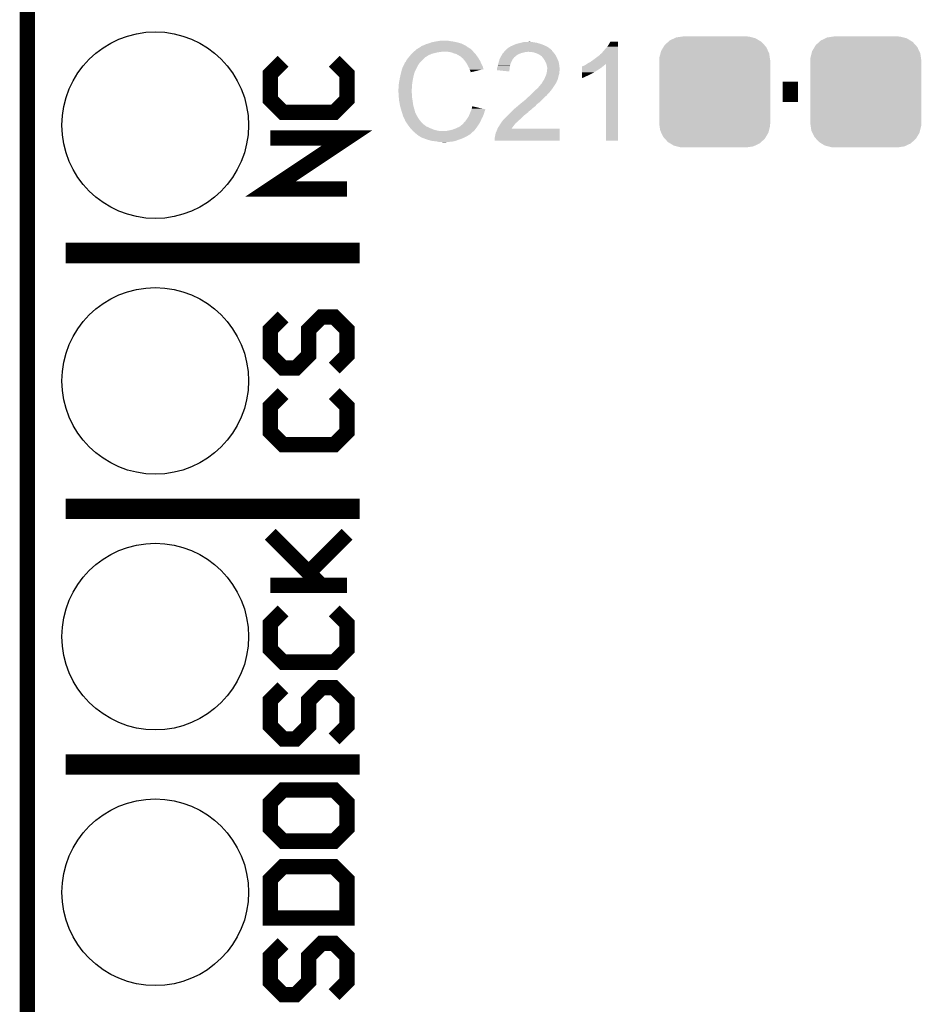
# Model space of a CAD drawing. Extents: x -1.3 to 24.2, y -3.9 to 53.4.
# Tile 8 of 42: x -1.3 to 7.6, y 6.5 to 16.3. Entities that reach past the tile are written whole.
import ezdxf

# ---------------------------------------------------------------- set-up
doc = ezdxf.new("R2010")
doc.units = 0
doc.layers.get('0').update_dxf_attribs({"linetype": 'CONTINUOUS'})
for name, color, linetype in [('NFC_4_CLICK_V100_GKO', 9, 'CONTINUOUS'), ('NFC_4_CLICK_V100_GTO', 11, 'CONTINUOUS'), ('NFC_4_CLICK_V100_GTS', 8, 'CONTINUOUS')]:
    doc.layers.add(name, color=color, linetype=linetype)

# ---------------------------------------------------------------- blocks, each defined once
blk = doc.blocks.new('CUSTOM_62')
for points in [[(-0.497124, 0.465342), (-0.461888, 0.497124), (0.49401, 0.465342), (0.465342, 0.497124)], [(-0.461888, 0.497124), (-0.445816, 0.51162), (0.465342, 0.497124), (0.441342, 0.51162)], [(-0.445816, 0.51162), (-0.400774, 0.532846), (0.441342, 0.51162), (0.406198, 0.532846)], [(-0.400774, 0.532846), (-0.383312, 0.541074), (0.406198, 0.532846), (0.373946, 0.541074)], [(-0.383312, 0.541074), (-0.323442, 0.549926), (0.373946, 0.541074), (0.339246, 0.549926)], [(-0.323442, 0.549926), (-0.31496, 0.55118), (0.339246, 0.549926), (0.31496, 0.55118)], [(-0.538686, 0.383312), (-0.532846, 0.406198), (0.541074, 0.383312), (0.53029, 0.406198)], [(-0.532846, 0.406198), (-0.508918, 0.445816), (0.53029, 0.406198), (0.51162, 0.445816)], [(-0.508918, 0.445816), (-0.497124, 0.465342), (0.51162, 0.445816), (0.49401, 0.465342)], [(-0.55118, 0.31496), (-0.549926, 0.339246), (0.55118, 0.31496), (0.54759, 0.339246)], [(-0.55118, -0.31496), (-0.55118, 0.31496), (0.55118, -0.31496), (0.55118, 0.31496)], [(-0.549926, 0.339246), (-0.538686, 0.383312), (0.54759, 0.339246), (0.541074, 0.383312)], [(-0.547588, -0.339246), (-0.55118, -0.31496), (0.549926, -0.339246), (0.55118, -0.31496)], [(-0.541074, -0.383312), (-0.547588, -0.339246), (0.538684, -0.383312), (0.549926, -0.339246)], [(-0.530288, -0.406198), (-0.541074, -0.383312), (0.532846, -0.406198), (0.538684, -0.383312)], [(-0.51162, -0.445816), (-0.530288, -0.406198), (0.508916, -0.445816), (0.532846, -0.406198)], [(-0.494008, -0.465342), (-0.51162, -0.445816), (0.497124, -0.465342), (0.508916, -0.445816)], [(-0.465342, -0.497124), (-0.494008, -0.465342), (0.461886, -0.497124), (0.497124, -0.465342)], [(-0.44134, -0.51162), (-0.465342, -0.497124), (0.445816, -0.51162), (0.461886, -0.497124)], [(-0.406198, -0.532846), (-0.44134, -0.51162), (0.400772, -0.532846), (0.445816, -0.51162)], [(-0.373944, -0.541074), (-0.406198, -0.532846), (0.383312, -0.541074), (0.400772, -0.532846)], [(-0.339246, -0.549926), (-0.373944, -0.541074), (0.32344, -0.549926), (0.383312, -0.541074)], [(-0.31496, -0.55118), (-0.339246, -0.549926), (0.31496, -0.55118), (0.32344, -0.549926)]]:
    blk.add_solid(points)
blk = doc.blocks.new('ROUND_23')
blk.add_circle((0, 0), 0.9271)

msp = doc.modelspace()

# ---------------------------------------------------------------- linework, layer by layer
at = {"layer": 'NFC_4_CLICK_V100_GKO', "const_width": 0.1524}
msp.add_lwpolyline([(-1.27, -3.81), (-1.27, 53.34)], dxfattribs=at)
at = {"layer": 'NFC_4_CLICK_V100_GTO'}
for points, const_width in [([(1.27, 15.875), (1.143, 15.748), (1.143, 15.494), (1.27, 15.367), (1.778, 15.367), (1.905, 15.494), (1.905, 15.748), (1.778, 15.875)], 0.1524), ([(6.23316, 15.5702), (6.38556, 15.5702)], 0.2032), ([(1.905, 14.605), (1.143, 14.605), (1.905, 15.113), (1.143, 15.113)], 0.1524), ([(-0.889, 13.97), (2.032, 13.97)], 0.2032), ([(1.27, 13.335), (1.143, 13.208), (1.143, 12.954), (1.27, 12.827), (1.397, 12.827), (1.524, 12.954), (1.524, 13.208), (1.651, 13.335), (1.778, 13.335), (1.905, 13.208), (1.905, 12.954), (1.778, 12.827)], 0.1524), ([(1.27, 12.573), (1.143, 12.446), (1.143, 12.192), (1.27, 12.065), (1.778, 12.065), (1.905, 12.192), (1.905, 12.446), (1.778, 12.573)], 0.1524), ([(-0.889, 11.43), (2.032, 11.43)], 0.2032), ([(1.143, 10.668), (1.905, 10.668), (1.651, 10.668), (1.143, 11.176), (1.524, 10.795), (1.905, 11.176)], 0.1524), ([(1.27, 10.414), (1.143, 10.287), (1.143, 10.033), (1.27, 9.906), (1.778, 9.906), (1.905, 10.033), (1.905, 10.287), (1.778, 10.414)], 0.1524), ([(1.27, 9.652), (1.143, 9.525), (1.143, 9.271), (1.27, 9.144), (1.397, 9.144), (1.524, 9.271), (1.524, 9.525), (1.651, 9.652), (1.778, 9.652), (1.905, 9.525), (1.905, 9.271), (1.778, 9.144)], 0.1524), ([(-0.889, 8.89), (2.032, 8.89)], 0.2032), ([(1.143, 8.509), (1.143, 8.255), (1.27, 8.128), (1.778, 8.128), (1.905, 8.255), (1.905, 8.509), (1.778, 8.636), (1.27, 8.636), (1.143, 8.509)], 0.1524), ([(1.143, 7.366), (1.905, 7.366), (1.905, 7.747), (1.778, 7.874), (1.27, 7.874), (1.143, 7.747), (1.143, 7.366)], 0.1524), ([(1.27, 7.112), (1.143, 6.985), (1.143, 6.731), (1.27, 6.604), (1.397, 6.604), (1.524, 6.731), (1.524, 6.985), (1.651, 7.112), (1.778, 7.112), (1.905, 6.985), (1.905, 6.731), (1.778, 6.604)], 0.1524)]:
    msp.add_lwpolyline(points, dxfattribs=dict(at, const_width=const_width))
for points in [[(2.66954, 16.03502), (2.6797, 16.0401), (3.073398, 16.03502), (3.06324, 16.0401)], [(2.6797, 16.0401), (2.6924, 16.045182), (3.06324, 16.0401), (3.053076, 16.045182)], [(2.6924, 16.045182), (2.71018, 16.05026), (3.053076, 16.045182), (3.04292, 16.05026)], [(2.71018, 16.05026), (2.725418, 16.05534), (3.04292, 16.05026), (3.025648, 16.05534)], [(2.725418, 16.05534), (2.743202, 16.06296), (3.025648, 16.05534), (2.99974, 16.06296)], [(2.743202, 16.06296), (2.78384, 16.07058), (2.99974, 16.06296), (2.961638, 16.07058)], [(2.78384, 16.07058), (2.79908, 16.07312), (2.961638, 16.07058), (2.94386, 16.07312)], [(2.79908, 16.07312), (2.82956, 16.0782), (2.94386, 16.07312), (2.913382, 16.0782)], [(2.82956, 16.0782), (2.875278, 16.08074), (2.900682, 16.0782), (2.890522, 16.08074)], [(3.56362, 16.03756), (3.5814, 16.045182), (3.853182, 16.03756), (3.834128, 16.045182)], [(3.5814, 16.045182), (3.590286, 16.04772), (3.834128, 16.045182), (3.827782, 16.04772)], [(3.590286, 16.04772), (3.59918, 16.05026), (3.827782, 16.04772), (3.818892, 16.05026)], [(3.59918, 16.05026), (3.62966, 16.05788), (3.818892, 16.05026), (3.792222, 16.05788)], [(3.62966, 16.05788), (3.63982, 16.06042), (3.792222, 16.05788), (3.776982, 16.06042)], [(3.63982, 16.06042), (3.662682, 16.0655), (3.776982, 16.06042), (3.746502, 16.0655)], [(3.68554, 16.0655), (3.710938, 16.06804), (3.736342, 16.0655), (3.726182, 16.06804)], [(4.49072, 16.01978), (4.50596, 16.042638), (4.597398, 16.01978), (4.597398, 16.042638)], [(4.50596, 16.042638), (4.521198, 16.068018), (4.597398, 16.042638), (4.5974, 16.068018)], [(4.521198, 16.068018), (4.521212, 16.06804), (4.5974, 16.068018), (4.521212, 16.06804)], [(2.539998, 15.941038), (2.54762, 15.94866), (2.729226, 15.941038), (2.745738, 15.94866)], [(2.54762, 15.94866), (2.56286, 15.9639), (2.745738, 15.94866), (2.8067, 15.9639)], [(2.56286, 15.9639), (2.5654, 15.96644), (2.8067, 15.9639), (2.832102, 15.96644)], [(2.5654, 15.96644), (2.56794, 15.96898), (2.832102, 15.96644), (2.844798, 15.96898)], [(2.56794, 15.96898), (2.57394, 15.974058), (3.161032, 15.96898), (3.15722, 15.974058)], [(2.57394, 15.974058), (2.600962, 15.996922), (3.15722, 15.974058), (3.134356, 15.996922)], [(2.600962, 15.996922), (2.605186, 15.999458), (3.134356, 15.996922), (3.13182, 15.999458)], [(2.605186, 15.999458), (2.609416, 16.001998), (3.13182, 15.999458), (3.126744, 16.001998)], [(2.609416, 16.001998), (2.613642, 16.004534), (3.126744, 16.001998), (3.124206, 16.004534)], [(2.613642, 16.004534), (2.613652, 16.00454), (3.124206, 16.004534), (3.121664, 16.00454)], [(2.613652, 16.00454), (2.634808, 16.01724), (3.121664, 16.00454), (3.10134, 16.01724)], [(2.634808, 16.01724), (2.63906, 16.019792), (3.10134, 16.01724), (3.097768, 16.019792)], [(2.63906, 16.019792), (2.639074, 16.022326), (3.097768, 16.019792), (3.09422, 16.022326)], [(2.639074, 16.022326), (2.649222, 16.0274), (3.09422, 16.022326), (3.087114, 16.0274)], [(2.649222, 16.0274), (2.656834, 16.029938), (3.087114, 16.0274), (3.08356, 16.029938)], [(2.656834, 16.029938), (2.65684, 16.02994), (3.08356, 16.029938), (3.083558, 16.02994)], [(2.65684, 16.02994), (2.66954, 16.03502), (3.083558, 16.02994), (3.073398, 16.03502)], [(2.941318, 15.9639), (2.908298, 15.96898), (3.164842, 15.9639), (3.161032, 15.96898)], [(2.96672, 15.953738), (2.941318, 15.9639), (3.175004, 15.953738), (3.164842, 15.9639)], [(2.975192, 15.951198), (2.96672, 15.953738), (3.177542, 15.951198), (3.175004, 15.953738)], [(2.992118, 15.946122), (2.975192, 15.951198), (3.181604, 15.946122), (3.177542, 15.951198)], [(3.005456, 15.9385), (2.992118, 15.946122), (3.1877, 15.9385), (3.181604, 15.946122)], [(3.44061, 15.93342), (3.447868, 15.94612), (3.58902, 15.93342), (3.611878, 15.94612)], [(3.447868, 15.94612), (3.44932, 15.948658), (3.611878, 15.94612), (3.618224, 15.948658)], [(3.44932, 15.948658), (3.455668, 15.956278), (3.618224, 15.948658), (3.637278, 15.956278)], [(3.455668, 15.956278), (3.464136, 15.96644), (3.637278, 15.956278), (3.677918, 15.96644)], [(3.464136, 15.96644), (3.466252, 15.968978), (3.695696, 15.96644), (3.700776, 15.968978)], [(3.466252, 15.96898), (3.474718, 15.979138), (3.95224, 15.96898), (3.942084, 15.979138)], [(3.466252, 15.968978), (3.466252, 15.96898), (3.700776, 15.968978), (3.708402, 15.96898)], [(3.474718, 15.979138), (3.482324, 15.986744), (3.942084, 15.979138), (3.939544, 15.986744)], [(3.482324, 15.986744), (3.48234, 15.98676), (3.939544, 15.986744), (3.934482, 15.98676)], [(3.48234, 15.98676), (3.484872, 15.989292), (3.934482, 15.98676), (3.93446, 15.989292)], [(3.484872, 15.989292), (3.497584, 16.002), (3.93446, 15.989292), (3.91922, 16.002)], [(3.497584, 16.002), (3.505202, 16.004544), (3.91922, 16.002), (3.91566, 16.004544)], [(3.505202, 16.004544), (3.512824, 16.012162), (3.91566, 16.004544), (3.904996, 16.012162)], [(3.512824, 16.012162), (3.517898, 16.0147), (3.904996, 16.012162), (3.901442, 16.0147)], [(3.517898, 16.0147), (3.52298, 16.017242), (3.901442, 16.0147), (3.896994, 16.017242)], [(3.52298, 16.017242), (3.533142, 16.02486), (3.896994, 16.017242), (3.883662, 16.02486)], [(3.533142, 16.02486), (3.54838, 16.02994), (3.883662, 16.02486), (3.871808, 16.02994)], [(3.54838, 16.02994), (3.55346, 16.03248), (3.871808, 16.02994), (3.86588, 16.03248)], [(3.55346, 16.03248), (3.56362, 16.03756), (3.86588, 16.03248), (3.853182, 16.03756)], [(3.73888, 15.96644), (3.708402, 15.96898), (3.95478, 15.96644), (3.95224, 15.96898)], [(3.7389, 15.966436), (3.73888, 15.96644), (3.954782, 15.966436), (3.95478, 15.96644)], [(3.764278, 15.96136), (3.7389, 15.966436), (3.957322, 15.96136), (3.954782, 15.966436)], [(3.779518, 15.95628), (3.764278, 15.96136), (3.959862, 15.95628), (3.957322, 15.96136)], [(3.787138, 15.95374), (3.779518, 15.95628), (3.962402, 15.95374), (3.959862, 15.95628)], [(3.797302, 15.948658), (3.787138, 15.95374), (3.967482, 15.948658), (3.962402, 15.95374)], [(3.822698, 15.93596), (3.797302, 15.948658), (3.97764, 15.93596), (3.967482, 15.948658)], [(4.417066, 15.938514), (4.419604, 15.94358), (4.597396, 15.938514), (4.597396, 15.94358)], [(4.419604, 15.94358), (4.427222, 15.948662), (4.597396, 15.94358), (4.597396, 15.948662)], [(4.427222, 15.948662), (4.43992, 15.96136), (4.597396, 15.948662), (4.597396, 15.96136)], [(4.43992, 15.96136), (4.45516, 15.97914), (4.597396, 15.96136), (4.597398, 15.97914)], [(4.45516, 15.97914), (4.49072, 16.01978), (4.597398, 15.97914), (4.597398, 16.01978)], [(2.466784, 15.831818), (2.47396, 15.847064), (2.60858, 15.831818), (2.618742, 15.847064)], [(2.47396, 15.847064), (2.473966, 15.849606), (2.618742, 15.847064), (2.620436, 15.849606)], [(2.473966, 15.849606), (2.4765, 15.852144), (2.620436, 15.849606), (2.622128, 15.852144)], [(2.4765, 15.852144), (2.477346, 15.85468), (2.622128, 15.852144), (2.62382, 15.85468)], [(2.477346, 15.85468), (2.479044, 15.859762), (2.62382, 15.85468), (2.628336, 15.859762)], [(2.479044, 15.859762), (2.48412, 15.864842), (2.628336, 15.859762), (2.632852, 15.864842)], [(2.48412, 15.864842), (2.49174, 15.875), (2.632852, 15.864842), (2.641882, 15.875)], [(2.49174, 15.875), (2.492756, 15.87754), (2.641882, 15.875), (2.64414, 15.87754)], [(2.492756, 15.87754), (2.496822, 15.8877), (2.64414, 15.87754), (2.6543, 15.8877)], [(2.496822, 15.8877), (2.51714, 15.9131), (2.6543, 15.8877), (2.6797, 15.9131)], [(2.51714, 15.9131), (2.519212, 15.915634), (2.6797, 15.9131), (2.682234, 15.915634)], [(2.519212, 15.915634), (2.519218, 15.91564), (2.682234, 15.915634), (2.684776, 15.91564)], [(2.519218, 15.91564), (2.533762, 15.933418), (2.684776, 15.91564), (2.71272, 15.933418)], [(2.533762, 15.933418), (2.539998, 15.941038), (2.71272, 15.933418), (2.729226, 15.941038)], [(3.0099, 15.93596), (3.005456, 15.9385), (3.189516, 15.93596), (3.1877, 15.9385)], [(3.022602, 15.92834), (3.0099, 15.93596), (3.194958, 15.92834), (3.189516, 15.93596)], [(3.032756, 15.923262), (3.022602, 15.92834), (3.198586, 15.923262), (3.194958, 15.92834)], [(3.0353, 15.92072), (3.032756, 15.923262), (3.200402, 15.92072), (3.198586, 15.923262)], [(3.055304, 15.90294), (3.0353, 15.92072), (3.213102, 15.90294), (3.200402, 15.92072)], [(3.05816, 15.9004), (3.055304, 15.90294), (3.214554, 15.9004), (3.213102, 15.90294)], [(3.070352, 15.88516), (3.05816, 15.9004), (3.22326, 15.88516), (3.214554, 15.9004)], [(3.07848, 15.875), (3.070352, 15.88516), (3.22834, 15.875), (3.22326, 15.88516)], [(3.085592, 15.86484), (3.07848, 15.875), (3.23342, 15.86484), (3.22834, 15.875)], [(3.096258, 15.8496), (3.085592, 15.86484), (3.240194, 15.8496), (3.23342, 15.86484)], [(3.10007, 15.84198), (3.096258, 15.8496), (3.24358, 15.84198), (3.240194, 15.8496)], [(3.404022, 15.83436), (3.406142, 15.847062), (3.52552, 15.83436), (3.529328, 15.847062)], [(3.406142, 15.847062), (3.410372, 15.859758), (3.529328, 15.847062), (3.533138, 15.859758)], [(3.410372, 15.859758), (3.41122, 15.8623), (3.533138, 15.859758), (3.53459, 15.8623)], [(3.41122, 15.8623), (3.415572, 15.877538), (3.53459, 15.8623), (3.5433, 15.877538)], [(3.415572, 15.877538), (3.420652, 15.895316), (3.5433, 15.877538), (3.550918, 15.895316)], [(3.420652, 15.895316), (3.42138, 15.897862), (3.550918, 15.895316), (3.553462, 15.897862)], [(3.42138, 15.897862), (3.42548, 15.905478), (3.553462, 15.897862), (3.561078, 15.905478)], [(3.42548, 15.905478), (3.429584, 15.9131), (3.561078, 15.905478), (3.56616, 15.9131)], [(3.429584, 15.9131), (3.430954, 15.915642), (3.56616, 15.9131), (3.5687, 15.915642)], [(3.430954, 15.915642), (3.43916, 15.93088), (3.5687, 15.915642), (3.586116, 15.93088)], [(3.43916, 15.93088), (3.44061, 15.93342), (3.586116, 15.93088), (3.58902, 15.93342)], [(3.822702, 15.935958), (3.822698, 15.93596), (3.97764, 15.935958), (3.97764, 15.93596)], [(3.83286, 15.92834), (3.822702, 15.935958), (3.981104, 15.92834), (3.97764, 15.935958)], [(3.840476, 15.92326), (3.83286, 15.92834), (3.983414, 15.92326), (3.981104, 15.92834)], [(3.843018, 15.918184), (3.840476, 15.92326), (3.98572, 15.918184), (3.983414, 15.92326)], [(3.851732, 15.90802), (3.843018, 15.918184), (3.99034, 15.90802), (3.98572, 15.918184)], [(3.85826, 15.900402), (3.851732, 15.90802), (3.993858, 15.900402), (3.99034, 15.90802)], [(3.87096, 15.880078), (3.85826, 15.900402), (4.00324, 15.880078), (3.993858, 15.900402)], [(3.8735, 15.875), (3.87096, 15.880078), (4.005582, 15.875), (4.00324, 15.880078)], [(3.88112, 15.85976), (3.8735, 15.875), (4.009936, 15.85976), (4.005582, 15.875)], [(3.882074, 15.857218), (3.88112, 15.85976), (4.01066, 15.857218), (4.009936, 15.85976)], [(3.888738, 15.839442), (3.882074, 15.857218), (4.012882, 15.839442), (4.01066, 15.857218)], [(4.278628, 15.84198), (4.290006, 15.849564), (4.470398, 15.84198), (4.477982, 15.849564)], [(4.290006, 15.849564), (4.297678, 15.854678), (4.597394, 15.849564), (4.597394, 15.854678)], [(4.297678, 15.854678), (4.325622, 15.86992), (4.597394, 15.854678), (4.597394, 15.86992)], [(4.325622, 15.86992), (4.35356, 15.89024), (4.597394, 15.86992), (4.597396, 15.89024)], [(4.35356, 15.89024), (4.41452, 15.93597), (4.597396, 15.89024), (4.597396, 15.93597)], [(4.41452, 15.93597), (4.414542, 15.9385), (4.597396, 15.93597), (4.597396, 15.9385)], [(4.414542, 15.9385), (4.417066, 15.938514), (4.597396, 15.9385), (4.597396, 15.938514)], [(4.47802, 15.087622), (4.477982, 15.849564), (4.597378, 15.087622), (4.597394, 15.849564)], [(2.43586, 15.7353), (2.440374, 15.755618), (2.56794, 15.7353), (2.573018, 15.755618)], [(2.440374, 15.755618), (2.44094, 15.75816), (2.573018, 15.755618), (2.574288, 15.75816)], [(2.44094, 15.75816), (2.441644, 15.760696), (2.574288, 15.75816), (2.575558, 15.760696)], [(2.441644, 15.760696), (2.443054, 15.765774), (2.575558, 15.760696), (2.57556, 15.765774)], [(2.443054, 15.765774), (2.44376, 15.768314), (2.57556, 15.765774), (2.578094, 15.768314)], [(2.44376, 15.768314), (2.444466, 15.770856), (2.578094, 15.768314), (2.5781, 15.770856)], [(2.444466, 15.770856), (2.45364, 15.803882), (2.5781, 15.770856), (2.594612, 15.803882)], [(2.45364, 15.803882), (2.466784, 15.831818), (2.594612, 15.803882), (2.60858, 15.831818)], [(3.10896, 15.8242), (3.10007, 15.84198), (3.252472, 15.8242), (3.24358, 15.84198)], [(3.110374, 15.821658), (3.10896, 15.8242), (3.253742, 15.821658), (3.252472, 15.8242)], [(3.12166, 15.801342), (3.110374, 15.821658), (3.259816, 15.801342), (3.253742, 15.821658)], [(3.122934, 15.796254), (3.12166, 15.801342), (3.261336, 15.796254), (3.259816, 15.801342)], [(3.124202, 15.79118), (3.122934, 15.796254), (3.240174, 15.79118), (3.261336, 15.796254)], [(3.12674, 15.78356), (3.124202, 15.79118), (3.208394, 15.78356), (3.240174, 15.79118)], [(3.131818, 15.775942), (3.12674, 15.78356), (3.176624, 15.775942), (3.208394, 15.78356)], [(3.134358, 15.770864), (3.131818, 15.775942), (3.155446, 15.770864), (3.176624, 15.775942)], [(3.13436, 15.765808), (3.134358, 15.770864), (3.13436, 15.765808), (3.155446, 15.770864)], [(3.393454, 15.786126), (3.39598, 15.791184), (3.518864, 15.786126), (3.519256, 15.791184)], [(3.517878, 15.773402), (3.393454, 15.786126), (3.517878, 15.773402), (3.518864, 15.786126)], [(3.39598, 15.80642), (3.395982, 15.808964), (3.52044, 15.80642), (3.520902, 15.808964)], [(3.39598, 15.791184), (3.39598, 15.80642), (3.519256, 15.791184), (3.52044, 15.80642)], [(3.395982, 15.808964), (3.40106, 15.819122), (3.520902, 15.808964), (3.522748, 15.819122)], [(3.40106, 15.819122), (3.4036, 15.83182), (3.522748, 15.819122), (3.525058, 15.83182)], [(3.4036, 15.83182), (3.404022, 15.83436), (3.525058, 15.83182), (3.52552, 15.83436)], [(3.884166, 15.74292), (3.8862, 15.748002), (4.01066, 15.74292), (4.012112, 15.748002)], [(3.8862, 15.748002), (3.888738, 15.760696), (4.012112, 15.748002), (4.01574, 15.760696)], [(3.89128, 15.8242), (3.888738, 15.839442), (4.014788, 15.8242), (4.012882, 15.839442)], [(3.888738, 15.760696), (3.89128, 15.773398), (4.01574, 15.760696), (4.01574, 15.773398)], [(3.89382, 15.811502), (3.89128, 15.8242), (4.016376, 15.811502), (4.014788, 15.8242)], [(3.89128, 15.773398), (3.891534, 15.775938), (4.01574, 15.773398), (4.01574, 15.775938)], [(3.891534, 15.775938), (3.89255, 15.786098), (4.01574, 15.775938), (4.01828, 15.786098)], [(3.89255, 15.786098), (3.893566, 15.796258), (4.01828, 15.786098), (4.01828, 15.796258)], [(3.893566, 15.796258), (3.89382, 15.798798), (4.01828, 15.796258), (4.017964, 15.798798)], [(3.89382, 15.798798), (3.89382, 15.811502), (4.017964, 15.798798), (4.016376, 15.811502)], [(4.23926, 15.7353), (4.239262, 15.7607), (4.30276, 15.7353), (4.353558, 15.7607)], [(4.239262, 15.78356), (4.239264, 15.7988), (4.389122, 15.78356), (4.41198, 15.7988)], [(4.239262, 15.768318), (4.239262, 15.78356), (4.363718, 15.768318), (4.389122, 15.78356)], [(4.239262, 15.76578), (4.239262, 15.768318), (4.36118, 15.76578), (4.363718, 15.768318)], [(4.239262, 15.7607), (4.239262, 15.76578), (4.353558, 15.7607), (4.36118, 15.76578)], [(4.239264, 15.8115), (4.239266, 15.821666), (4.432298, 15.8115), (4.444498, 15.821666)], [(4.239264, 15.7988), (4.239264, 15.8115), (4.41198, 15.7988), (4.432298, 15.8115)], [(4.239266, 15.821666), (4.241804, 15.8242), (4.444498, 15.821666), (4.44754, 15.8242)], [(4.241804, 15.8242), (4.24942, 15.82674), (4.44754, 15.8242), (4.450714, 15.82674)], [(4.24942, 15.82674), (4.264658, 15.83436), (4.450714, 15.82674), (4.46024, 15.83436)], [(4.264658, 15.83436), (4.274822, 15.839442), (4.46024, 15.83436), (4.467014, 15.839442)], [(4.274822, 15.839442), (4.278628, 15.84198), (4.467014, 15.839442), (4.470398, 15.84198)], [(2.41808, 15.63624), (2.42062, 15.654022), (2.551428, 15.63624), (2.5527, 15.654022)], [(2.42062, 15.654022), (2.42316, 15.6718), (2.5527, 15.654022), (2.555662, 15.6718)], [(2.42316, 15.6718), (2.42554, 15.6845), (2.555662, 15.6718), (2.55778, 15.6845)], [(2.42554, 15.6845), (2.43078, 15.71244), (2.55778, 15.6845), (2.56286, 15.71244)], [(2.43078, 15.71244), (2.43586, 15.7353), (2.56286, 15.71244), (2.56794, 15.7353)], [(3.81254, 15.62354), (3.83794, 15.654026), (3.959012, 15.62354), (3.979336, 15.654026)], [(3.83794, 15.654026), (3.837962, 15.65656), (3.979336, 15.654026), (3.981026, 15.65656)], [(3.837962, 15.65656), (3.840486, 15.656574), (3.981026, 15.65656), (3.981034, 15.656574)], [(3.840486, 15.656574), (3.841748, 15.659098), (3.981034, 15.656574), (3.982718, 15.659098)], [(3.841748, 15.659098), (3.845562, 15.666722), (3.982718, 15.659098), (3.985768, 15.666722)], [(3.845562, 15.666722), (3.848946, 15.6718), (3.985768, 15.666722), (3.9878, 15.6718)], [(3.848946, 15.6718), (3.854022, 15.679416), (3.9878, 15.6718), (3.99034, 15.679416)], [(3.854022, 15.679416), (3.855718, 15.681958), (3.99034, 15.679416), (3.992874, 15.681958)], [(3.855718, 15.68196), (3.86588, 15.699742), (3.992876, 15.68196), (3.999546, 15.699742)], [(3.855718, 15.681958), (3.855718, 15.68196), (3.992874, 15.681958), (3.992876, 15.68196)], [(3.86588, 15.699742), (3.867006, 15.702278), (3.999546, 15.699742), (4.000498, 15.702278)], [(3.867006, 15.702278), (3.87604, 15.7226), (4.000498, 15.702278), (4.005578, 15.7226)], [(3.87604, 15.7226), (3.884166, 15.74292), (4.005578, 15.7226), (4.01066, 15.74292)], [(4.23926, 15.72514), (4.23926, 15.7353), (4.2799, 15.72514), (4.30276, 15.7353)], [(4.23926, 15.71498), (4.23926, 15.72514), (4.25958, 15.71498), (4.2799, 15.72514)], [(4.23926, 15.70739), (4.23926, 15.71498), (4.23926, 15.70739), (4.25958, 15.71498)], [(2.41554, 15.598142), (2.41808, 15.608302), (2.548708, 15.598142), (2.549434, 15.608302)], [(2.41554, 15.582902), (2.41554, 15.598142), (2.54762, 15.582902), (2.548708, 15.598142)], [(2.41554, 15.5829), (2.41554, 15.582902), (2.547622, 15.5829), (2.54762, 15.582902)], [(2.416684, 15.560038), (2.41554, 15.5829), (2.547622, 15.560038), (2.547622, 15.5829)], [(2.417066, 15.552416), (2.416684, 15.560038), (2.55016, 15.552416), (2.547622, 15.560038)], [(2.41808, 15.5321), (2.417066, 15.552416), (2.55016, 15.5321), (2.55016, 15.552416)], [(2.41808, 15.608302), (2.41808, 15.63624), (2.549434, 15.608302), (2.551428, 15.63624)], [(3.730282, 15.54226), (3.74396, 15.55496), (3.89382, 15.54226), (3.90652, 15.55496)], [(3.74396, 15.55496), (3.74904, 15.56004), (3.90652, 15.55496), (3.9116, 15.56004)], [(3.74904, 15.56004), (3.77444, 15.58544), (3.9116, 15.56004), (3.93192, 15.58544)], [(3.77444, 15.58544), (3.77952, 15.59052), (3.93192, 15.58544), (3.93573, 15.59052)], [(3.77952, 15.59052), (3.797302, 15.60576), (3.93573, 15.59052), (3.94716, 15.60576)], [(3.797302, 15.60576), (3.81254, 15.62354), (3.94716, 15.60576), (3.959012, 15.62354)], [(2.418844, 15.524478), (2.41808, 15.5321), (2.55016, 15.524478), (2.55016, 15.5321)], [(2.420366, 15.50924), (2.418844, 15.524478), (2.5527, 15.50924), (2.55016, 15.524478)], [(2.42316, 15.481298), (2.420366, 15.50924), (2.557, 15.481298), (2.5527, 15.50924)], [(2.424058, 15.47622), (2.42316, 15.481298), (2.55778, 15.47622), (2.557, 15.481298)], [(2.43078, 15.43812), (2.424058, 15.47622), (2.56286, 15.43812), (2.55778, 15.47622)], [(3.622042, 15.44828), (3.627122, 15.45336), (3.792218, 15.44828), (3.79899, 15.45336)], [(3.627122, 15.45336), (3.640666, 15.46352), (3.79899, 15.45336), (3.812538, 15.46352)], [(3.640666, 15.46352), (3.64744, 15.4686), (3.812538, 15.46352), (3.817618, 15.4686)], [(3.64744, 15.4686), (3.66014, 15.47876), (3.817618, 15.4686), (3.827778, 15.47876)], [(3.66014, 15.47876), (3.660142, 15.478762), (3.827778, 15.47876), (3.827782, 15.478762)], [(3.660142, 15.478762), (3.675378, 15.491458), (3.827782, 15.478762), (3.843016, 15.491458)], [(3.675378, 15.491458), (3.67538, 15.49146), (3.843016, 15.491458), (3.84302, 15.49146)], [(3.67538, 15.49146), (3.69062, 15.5067), (3.84302, 15.49146), (3.85826, 15.5067)], [(3.69062, 15.5067), (3.7084, 15.52194), (3.85826, 15.5067), (3.8735, 15.52194)], [(3.7084, 15.52194), (3.713868, 15.527018), (3.8735, 15.52194), (3.87858, 15.527018)], [(3.713868, 15.527018), (3.722074, 15.534638), (3.87858, 15.527018), (3.888738, 15.534638)], [(3.722074, 15.534638), (3.730282, 15.54226), (3.888738, 15.534638), (3.89382, 15.54226)], [(2.430782, 15.438118), (2.43078, 15.43812), (2.56286, 15.438118), (2.56286, 15.43812)], [(2.43586, 15.4178), (2.430782, 15.438118), (2.568666, 15.4178), (2.56286, 15.438118)], [(2.440216, 15.40256), (2.43586, 15.4178), (2.57302, 15.40256), (2.568666, 15.4178)], [(2.44602, 15.38224), (2.440216, 15.40256), (2.578442, 15.38224), (2.57302, 15.40256)], [(2.451948, 15.364458), (2.44602, 15.38224), (2.583184, 15.364458), (2.578442, 15.38224)], [(2.452796, 15.361916), (2.451948, 15.364458), (2.585722, 15.361916), (2.583184, 15.364458)], [(2.454488, 15.356838), (2.452796, 15.361916), (2.58826, 15.356838), (2.585722, 15.361916)], [(2.45618, 15.351758), (2.454488, 15.356838), (2.589954, 15.351758), (2.58826, 15.356838)], [(3.119482, 15.341602), (3.126014, 15.35684), (3.26136, 15.341602), (3.266438, 15.35684)], [(3.126014, 15.35684), (3.12928, 15.36446), (3.266438, 15.35684), (3.267962, 15.36446)], [(3.12928, 15.36446), (3.131184, 15.369538), (3.267962, 15.36446), (3.26898, 15.369538)], [(3.131184, 15.369538), (3.134992, 15.379698), (3.26898, 15.369538), (3.27406, 15.379698)], [(3.134992, 15.379698), (3.138802, 15.389858), (3.27406, 15.379698), (3.276598, 15.389858)], [(3.138802, 15.389858), (3.140706, 15.394936), (3.276598, 15.389858), (3.279138, 15.394936)], [(3.140706, 15.394936), (3.141654, 15.397462), (3.279138, 15.394936), (3.27914, 15.397462)], [(3.141654, 15.397462), (3.14452, 15.405102), (3.27914, 15.397462), (3.246692, 15.405102)], [(3.14452, 15.405102), (3.149622, 15.427956), (3.246692, 15.405102), (3.149622, 15.427956)], [(3.5052, 15.3416), (3.52298, 15.35938), (3.6703, 15.3416), (3.69316, 15.35938)], [(3.52298, 15.35938), (3.530598, 15.366998), (3.69316, 15.35938), (3.703318, 15.366998)], [(3.530598, 15.366998), (3.540758, 15.377158), (3.703318, 15.366998), (3.710938, 15.377158)], [(3.540758, 15.377158), (3.54584, 15.38224), (3.710938, 15.377158), (3.71856, 15.38224)], [(3.54584, 15.38224), (3.553454, 15.389854), (3.71856, 15.38224), (3.726174, 15.389854)], [(3.553454, 15.389854), (3.55346, 15.38986), (3.726174, 15.389854), (3.728714, 15.38986)], [(3.55346, 15.38986), (3.577474, 15.41018), (3.728714, 15.38986), (3.75158, 15.41018)], [(3.577474, 15.41018), (3.58648, 15.4178), (3.75158, 15.41018), (3.761376, 15.4178)], [(3.58648, 15.4178), (3.59833, 15.427958), (3.761376, 15.4178), (3.774438, 15.427958)], [(3.59833, 15.427958), (3.62204, 15.448278), (3.774438, 15.427958), (3.792216, 15.448278)], [(3.62204, 15.448278), (3.622042, 15.44828), (3.792216, 15.448278), (3.792218, 15.44828)], [(2.456816, 15.34922), (2.45618, 15.351758), (2.5908, 15.34922), (2.589954, 15.351758)], [(2.458722, 15.3416), (2.456816, 15.34922), (2.594612, 15.3416), (2.5908, 15.34922)], [(2.461262, 15.333982), (2.458722, 15.3416), (2.59842, 15.333982), (2.594612, 15.3416)], [(2.4638, 15.326362), (2.461262, 15.333982), (2.603184, 15.326362), (2.59842, 15.333982)], [(2.46634, 15.32128), (2.4638, 15.326362), (2.606358, 15.32128), (2.603184, 15.326362)], [(2.469926, 15.31366), (2.46634, 15.32128), (2.61112, 15.31366), (2.606358, 15.32128)], [(2.480684, 15.2908), (2.469926, 15.31366), (2.62636, 15.2908), (2.61112, 15.31366)], [(2.48666, 15.2781), (2.480684, 15.2908), (2.63652, 15.2781), (2.62636, 15.2908)], [(2.495128, 15.2654), (2.48666, 15.2781), (2.64668, 15.2654), (2.63652, 15.2781)], [(2.508672, 15.245082), (2.495128, 15.2654), (2.669538, 15.245082), (2.64668, 15.2654)], [(3.05816, 15.252704), (3.06324, 15.26032), (3.217334, 15.252704), (3.222412, 15.26032)], [(3.06324, 15.26032), (3.067048, 15.265398), (3.222412, 15.26032), (3.225798, 15.265398)], [(3.067048, 15.265398), (3.070862, 15.270482), (3.225798, 15.265398), (3.228022, 15.270482)], [(3.070862, 15.270482), (3.081022, 15.278106), (3.228022, 15.270482), (3.231358, 15.278106)], [(3.081022, 15.278106), (3.0861, 15.28826), (3.231358, 15.278106), (3.2358, 15.28826)], [(3.0861, 15.28826), (3.09626, 15.30096), (3.2358, 15.28826), (3.241356, 15.30096)], [(3.09626, 15.30096), (3.099646, 15.30604), (3.241356, 15.30096), (3.24358, 15.30604)], [(3.099646, 15.30604), (3.10642, 15.316198), (3.24358, 15.30604), (3.249384, 15.316198)], [(3.10642, 15.316198), (3.11099, 15.323818), (3.249384, 15.316198), (3.25374, 15.323818)], [(3.11099, 15.323818), (3.11404, 15.328902), (3.25374, 15.323818), (3.255918, 15.328902)], [(3.11404, 15.328902), (3.119482, 15.341602), (3.255918, 15.328902), (3.26136, 15.341602)], [(3.430692, 15.255238), (3.43408, 15.26032), (3.576318, 15.255238), (3.583936, 15.26032)], [(3.43408, 15.26032), (3.437456, 15.265386), (3.583936, 15.26032), (3.586474, 15.265386)], [(3.437456, 15.265386), (3.437466, 15.2654), (3.586474, 15.265386), (3.589014, 15.2654)], [(3.437466, 15.2654), (3.44424, 15.27556), (3.589014, 15.2654), (3.599176, 15.27556)], [(3.44424, 15.27556), (3.448304, 15.280642), (3.599176, 15.27556), (3.60426, 15.280642)], [(3.448304, 15.280642), (3.462528, 15.29842), (3.60426, 15.280642), (3.62458, 15.29842)], [(3.462528, 15.29842), (3.46456, 15.30096), (3.62458, 15.29842), (3.62712, 15.30096)], [(3.46456, 15.30096), (3.48488, 15.32128), (3.62712, 15.30096), (3.64744, 15.32128)], [(3.48488, 15.32128), (3.5052, 15.3416), (3.64744, 15.32128), (3.6703, 15.3416)], [(2.51206, 15.24), (2.508672, 15.245082), (2.676528, 15.24), (2.669538, 15.245082)], [(2.523784, 15.22476), (2.51206, 15.24), (2.697484, 15.22476), (2.676528, 15.24)], [(2.523786, 15.224758), (2.523784, 15.22476), (2.700024, 15.224758), (2.697484, 15.22476)], [(2.527692, 15.21968), (2.523786, 15.224758), (2.710182, 15.21968), (2.700024, 15.224758)], [(2.529648, 15.217138), (2.527692, 15.21968), (2.717804, 15.217138), (2.710182, 15.21968)], [(2.533554, 15.21206), (2.529648, 15.217138), (2.72542, 15.21206), (2.717804, 15.217138)], [(2.53746, 15.206982), (2.533554, 15.21206), (2.738962, 15.206982), (2.72542, 15.21206)], [(2.540002, 15.20444), (2.53746, 15.206982), (2.74574, 15.20444), (2.738962, 15.206982)], [(2.55016, 15.19428), (2.540002, 15.20444), (2.771136, 15.19428), (2.74574, 15.20444)], [(2.550162, 15.194278), (2.55016, 15.19428), (2.77114, 15.194278), (2.771136, 15.19428)], [(2.556256, 15.18666), (2.550162, 15.194278), (2.79908, 15.18666), (2.77114, 15.194278)], [(2.560318, 15.181582), (2.556256, 15.18666), (2.82955, 15.181582), (2.79908, 15.18666)], [(2.560322, 15.18158), (2.560318, 15.181582), (2.829562, 15.18158), (2.82955, 15.181582)], [(2.573018, 15.171422), (2.560322, 15.18158), (3.152142, 15.171422), (3.163994, 15.18158)], [(2.573022, 15.17142), (2.573018, 15.171422), (3.15214, 15.17142), (3.152142, 15.171422)], [(2.58318, 15.161262), (2.573022, 15.17142), (3.140528, 15.161262), (3.15214, 15.17142)], [(2.593336, 15.153642), (2.58318, 15.161262), (3.13182, 15.153642), (3.140528, 15.161262)], [(2.890522, 15.18158), (2.90068, 15.18412), (3.163994, 15.18158), (3.166958, 15.18412)], [(2.90068, 15.18412), (2.91337, 15.186658), (3.166958, 15.18412), (3.16992, 15.186658)], [(2.91337, 15.186658), (2.92608, 15.1892), (3.16992, 15.186658), (3.171826, 15.1892)], [(2.92608, 15.1892), (2.95656, 15.196822), (3.171826, 15.1892), (3.177542, 15.196822)], [(2.95656, 15.196822), (2.984498, 15.20698), (3.177542, 15.196822), (3.18516, 15.20698)], [(2.984498, 15.20698), (3.017522, 15.222222), (3.18516, 15.20698), (3.19659, 15.222222)], [(3.017522, 15.222222), (3.025138, 15.2273), (3.19659, 15.222222), (3.2004, 15.2273)], [(3.025138, 15.2273), (3.03276, 15.23238), (3.2004, 15.2273), (3.203786, 15.23238)], [(3.03276, 15.23238), (3.04546, 15.24254), (3.203786, 15.23238), (3.210558, 15.24254)], [(3.04546, 15.24254), (3.053084, 15.250162), (3.210558, 15.24254), (3.21564, 15.250162)], [(3.053084, 15.250162), (3.05816, 15.252704), (3.21564, 15.250162), (3.217334, 15.252704)], [(3.380742, 15.156182), (3.385824, 15.171422), (4.01827, 15.156182), (4.018272, 15.171422)], [(3.385824, 15.171422), (3.38836, 15.173964), (4.018272, 15.171422), (4.018274, 15.173964)], [(3.38836, 15.173964), (3.3909, 15.18158), (4.018274, 15.173964), (4.018274, 15.18158)], [(3.3909, 15.18158), (3.39598, 15.19428), (4.018274, 15.18158), (4.018278, 15.19428)], [(3.39598, 15.19428), (3.400324, 15.204418), (4.018278, 15.19428), (4.01828, 15.204418)], [(3.400324, 15.204418), (3.400334, 15.20444), (4.01828, 15.204418), (3.538264, 15.20444)], [(3.400334, 15.20444), (3.403602, 15.21206), (3.538264, 15.20444), (3.544176, 15.21206)], [(3.403602, 15.21206), (3.413126, 15.2273), (3.544176, 15.21206), (3.556, 15.2273)], [(3.413126, 15.2273), (3.425824, 15.24762), (3.556, 15.2273), (3.57124, 15.24762)], [(3.425824, 15.24762), (3.429, 15.2527), (3.57124, 15.24762), (3.574626, 15.2527)], [(3.429, 15.2527), (3.430692, 15.255238), (3.574626, 15.2527), (3.576318, 15.255238)], [(2.593338, 15.15364), (2.593336, 15.153642), (3.131818, 15.15364), (3.13182, 15.153642)], [(2.598422, 15.148558), (2.593338, 15.15364), (3.126736, 15.148558), (3.131818, 15.15364)], [(2.600958, 15.146022), (2.598422, 15.148558), (3.121664, 15.146022), (3.126736, 15.148558)], [(2.600964, 15.146018), (2.600958, 15.146022), (3.121658, 15.146018), (3.121664, 15.146022)], [(2.60858, 15.14094), (2.600964, 15.146018), (3.114042, 15.14094), (3.121658, 15.146018)], [(2.613654, 15.135866), (2.60858, 15.14094), (3.105584, 15.135866), (3.114042, 15.14094)], [(2.616194, 15.13586), (2.613654, 15.135866), (3.105574, 15.13586), (3.105584, 15.135866)], [(2.61874, 15.133322), (2.616194, 15.13586), (3.101342, 15.133322), (3.105574, 15.13586)], [(2.618744, 15.13332), (2.61874, 15.133322), (3.10134, 15.13332), (3.101342, 15.133322)], [(2.636522, 15.12316), (2.618744, 15.13332), (3.08102, 15.12316), (3.10134, 15.13332)], [(2.65684, 15.113), (2.636522, 15.12316), (3.0607, 15.113), (3.08102, 15.12316)], [(2.67843, 15.10538), (2.65684, 15.113), (3.04292, 15.10538), (3.0607, 15.113)], [(2.70002, 15.09776), (2.67843, 15.10538), (3.0226, 15.09776), (3.04292, 15.10538)], [(2.724404, 15.09014), (2.70002, 15.09776), (2.99974, 15.09014), (3.0226, 15.09776)], [(2.740658, 15.08506), (2.724404, 15.09014), (2.986192, 15.08506), (2.99974, 15.09014)], [(2.760978, 15.08252), (2.740658, 15.08506), (2.979418, 15.08252), (2.986192, 15.08506)], [(2.801618, 15.07744), (2.760978, 15.08252), (2.954022, 15.07744), (2.979418, 15.08252)], [(2.819396, 15.07236), (2.801618, 15.07744), (2.90322, 15.07236), (2.954022, 15.07744)], [(2.857498, 15.06982), (2.847338, 15.07236), (2.875282, 15.06982), (2.90322, 15.07236)], [(3.37058, 15.102842), (3.3782, 15.14094), (4.01826, 15.102842), (4.018268, 15.14094)], [(3.37058, 15.087622), (3.37058, 15.102842), (4.018258, 15.087622), (4.01826, 15.102842)], [(4.018258, 15.0876), (3.37058, 15.087622), (4.018258, 15.0876), (4.018258, 15.087622)], [(3.3782, 15.14094), (3.380742, 15.156182), (4.018268, 15.14094), (4.01827, 15.156182)], [(4.597378, 15.0876), (4.47802, 15.087622), (4.597378, 15.0876), (4.597378, 15.087622)]]:
    msp.add_solid(points, dxfattribs=at)

# ---------------------------------------------------------------- block references
at = {"layer": 'NFC_4_CLICK_V100_GTS'}
for name, p in [('ROUND_23', (0, 15.24)), ('CUSTOM_62', (5.55752, 15.5702)), ('CUSTOM_62', (7.05866, 15.5702)), ('ROUND_23', (0, 12.7)), ('ROUND_23', (0, 10.16)), ('ROUND_23', (0, 7.62))]:
    msp.add_blockref(name, p, dxfattribs=at)

doc.saveas('drawing.dxf')
